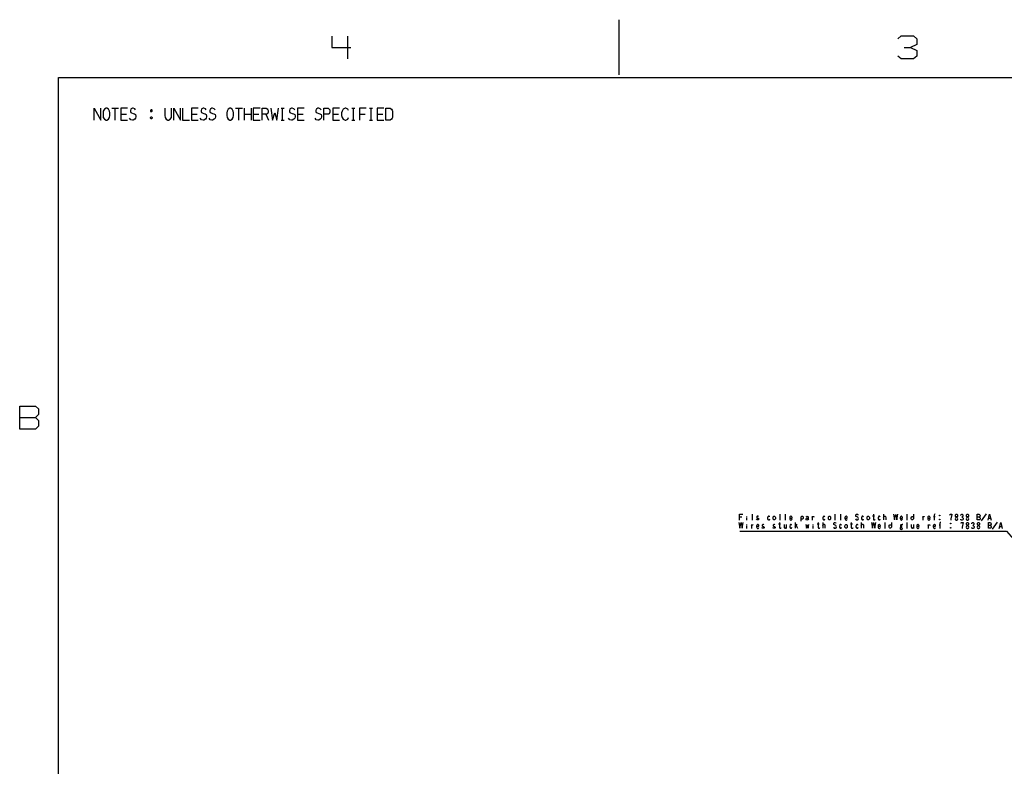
# Model space of a CAD drawing. Header units: millimetres. Extents: x 0 to 1189, y 35 to 806.
# Tile 4 of 18: x 7 to 498, y 434 to 806. Entities that reach past the tile are written whole.
import ezdxf

# ---------------------------------------------------------------- set-up
doc = ezdxf.new("R2010")
doc.units = ezdxf.units.MM
doc.layers.add('Pen 1', color=7, linetype='Continuous')

msp = doc.modelspace()

# ---------------------------------------------------------------- linework, layer by layer
at = {"layer": 'Pen 1', "color": 7, "lineweight": 30}
for p, q in [((305.7, 805.58), (305.7, 778.1)), ((170.55, 797.45), (170.55, 786)), ((447.75, 791.72), (450.9, 791.72)), ((53.22, 761.45), (56.58, 761.45)), ((54.9, 755.55), (54.9, 761.45)), ((114.82, 761.45), (118.2, 761.45)), ((116.5, 755.55), (116.5, 761.45)), ((119.22, 755.55), (119.22, 761.45)), ((122.6, 761.45), (122.6, 755.55)), ((137.45, 761.45), (139, 761.45)), ((138.25, 755.55), (138.25, 761.45)), ((172.65, 761.45), (174.23, 761.45)), ((173.45, 755.55), (173.45, 761.45)), ((181.45, 761.45), (183.02, 761.45)), ((182.25, 755.55), (182.25, 761.45)), ((57.62, 758.53), (60.45, 758.53)), ((92.82, 758.53), (95.65, 758.53)), ((119.22, 758.53), (122.6, 758.53)), ((123.62, 758.53), (126.45, 758.53)), ((129.9, 758.53), (131.2, 755.55)), ((137.45, 755.55), (139, 755.55)), ((145.62, 758.53), (148.45, 758.53)), ((163.23, 758.53), (166.07, 758.53)), ((172.65, 755.55), (174.23, 755.55)), ((176.45, 758.53), (179.27, 758.53)), ((181.45, 755.55), (183.02, 755.55)), ((185.25, 758.53), (188.07, 758.53)), ((7.3, 607.45), (15.15, 607.45)), ((372.02, 559.28), (372.02, 556.38)), ((385.77, 559.28), (385.77, 556.38)), ((388.52, 559.28), (388.52, 556.38)), ((413.27, 559.28), (413.27, 556.38)), ((416.02, 559.28), (416.02, 556.38)), ((437.4, 559.28), (437.4, 556.42)), ((449.05, 559.28), (449.05, 556.38)), ((486.3, 555.92), (488.7, 559.53)), ((365.8, 557.97), (366.95, 557.97)), ((369.27, 558.3), (369.27, 558.17)), ((369.27, 557.72), (369.27, 556.3)), ((369.27, 554.17), (369.27, 554.05)), ((385.23, 554.42), (386.2, 554.42)), ((389.05, 554.17), (389.05, 552.25)), ((393.38, 555.15), (393.38, 552.3)), ((393.38, 552.83), (394.45, 554.38)), ((402.27, 554.17), (402.27, 554.05)), ((404.48, 554.42), (405.48, 554.42)), ((407.15, 555.15), (407.15, 552.3)), ((420.98, 554.42), (421.98, 554.42)), ((426.4, 555.15), (426.4, 552.3)), ((431.98, 558.55), (432.98, 558.55)), ((438.05, 555.15), (438.05, 552.25)), ((449.05, 555.15), (449.05, 552.25)), ((452.3, 554.17), (452.3, 552.25)), ((462.33, 558.17), (463.12, 558.17)), ((465.08, 554.05), (465.88, 554.05)), ((465.55, 558.88), (465.38, 558.55)), ((465.55, 556.83), (465.38, 556.55)), ((471.05, 554.75), (470.88, 554.42)), ((489.83, 557.33), (490.8, 557.33)), ((491.8, 551.8), (494.2, 555.4)), ((369.27, 553.6), (369.27, 552.17)), ((393.9, 553.65), (394.62, 552.3)), ((402.27, 553.6), (402.27, 552.17)), ((471.05, 552.7), (470.88, 552.42)), ((495.33, 553.2), (496.3, 553.2))]:
    msp.add_line(p, q, dxfattribs=at)
for points in [[(162.7, 797.45), (162.7, 791.72), (172.12, 791.72)], [(444.6, 796.03), (446.17, 797.47), (452.45, 797.47), (454.02, 796.03), (454.02, 793.17), (450.9, 791.72), (454.02, 790.3), (454.02, 787.42), (452.45, 786), (446.17, 786), (444.6, 787.42)], [(26.55, 776.72), (1162.45, 776.72), (1162.45, 61.62), (26.55, 61.62), (26.55, 776.72)], [(44.42, 755.55), (44.42, 761.45), (47.78, 755.55), (47.78, 761.45)], [(50.65, 761.45), (50.35, 761.45), (49.5, 760.97), (48.92, 760.08), (48.83, 759.15), (48.83, 757.85), (48.92, 756.92), (49.5, 756.03), (50.35, 755.55), (50.65, 755.55), (51.5, 756.03), (52.03, 756.92), (52.17, 757.85), (52.17, 759.15), (52.03, 760.08), (51.5, 760.97), (50.65, 761.45)], [(60.97, 761.45), (57.62, 761.45), (57.62, 755.55), (60.97, 755.55)], [(65, 760.75), (64.57, 761.2), (63.78, 761.45), (63.4, 761.45), (62.78, 761.2), (62.6, 760.97), (62.4, 760.3), (62.4, 759.83), (62.6, 759.38), (63.03, 759.15), (63.78, 758.92), (64.4, 758.7), (65, 758.3), (65.2, 757.62), (65.2, 757.15), (65, 756.47), (64.57, 756.03), (63.78, 755.55), (63.4, 755.55), (62.6, 755.78), (62.03, 756.47)], [(73.05, 760.75), (72.7, 760.75), (72.5, 760.53), (72.5, 759.9), (72.7, 759.83), (73.05, 759.83), (73.22, 760.08), (73.22, 760.53), (73.05, 760.75)], [(79.62, 761.45), (79.62, 757.85), (79.75, 756.92), (80.3, 756.03), (81.15, 755.55), (81.45, 755.55), (82.3, 756.03), (82.82, 756.92), (82.97, 757.85), (82.97, 761.45)], [(84.03, 755.55), (84.03, 761.45), (87.38, 755.55), (87.38, 761.45)], [(88.43, 761.45), (88.43, 755.55), (91.78, 755.55)], [(96.2, 761.45), (92.82, 761.45), (92.82, 755.55), (96.2, 755.55)], [(100.2, 760.75), (99.78, 761.2), (98.97, 761.45), (98.6, 761.45), (98, 761.2), (97.8, 760.97), (97.6, 760.3), (97.6, 759.83), (97.8, 759.38), (98.22, 759.15), (98.97, 758.92), (99.6, 758.7), (100.2, 758.3), (100.4, 757.62), (100.4, 757.15), (100.2, 756.47), (99.78, 756.03), (98.97, 755.55), (98.6, 755.55), (97.8, 755.78), (97.22, 756.47)], [(104.6, 760.75), (104.18, 761.2), (103.38, 761.45), (103, 761.45), (102.4, 761.2), (102.2, 760.97), (102, 760.3), (102, 759.83), (102.2, 759.38), (102.62, 759.15), (103.38, 758.92), (104, 758.7), (104.6, 758.3), (104.8, 757.62), (104.8, 757.15), (104.6, 756.47), (104.18, 756.03), (103.38, 755.55), (103, 755.55), (102.2, 755.78), (101.62, 756.47)], [(112.25, 761.45), (111.95, 761.45), (111.12, 760.97), (110.55, 760.08), (110.43, 759.15), (110.43, 757.85), (110.55, 756.92), (111.12, 756.03), (111.95, 755.55), (112.25, 755.55), (113.1, 756.03), (113.65, 756.92), (113.8, 757.85), (113.8, 759.15), (113.65, 760.08), (113.1, 760.97), (112.25, 761.45)], [(127, 761.45), (123.62, 761.45), (123.62, 755.55), (127, 755.55)], [(128.02, 755.55), (128.02, 761.45), (130.1, 761.45), (130.45, 761.2), (130.85, 760.75), (131, 760.3), (131, 759.6), (130.62, 758.7), (130.25, 758.53), (128.02, 758.53)], [(132.43, 761.45), (133.27, 755.55), (134.27, 759.15), (135.3, 755.55), (136.12, 761.45)], [(144.23, 760.75), (143.8, 761.2), (143, 761.45), (142.6, 761.45), (142, 761.2), (141.8, 760.97), (141.62, 760.3), (141.62, 759.83), (141.8, 759.38), (142.23, 759.15), (143, 758.92), (143.6, 758.7), (144.23, 758.3), (144.4, 757.62), (144.4, 757.15), (144.23, 756.47), (143.8, 756.03), (143, 755.55), (142.6, 755.55), (141.8, 755.78), (141.23, 756.47)], [(149, 761.45), (145.62, 761.45), (145.62, 755.55), (149, 755.55)], [(157.43, 760.75), (157, 761.2), (156.2, 761.45), (155.8, 761.45), (155.2, 761.2), (155, 760.97), (154.82, 760.3), (154.82, 759.83), (155, 759.38), (155.43, 759.15), (156.2, 758.92), (156.8, 758.7), (157.43, 758.3), (157.6, 757.62), (157.6, 757.15), (157.43, 756.47), (157, 756.03), (156.2, 755.55), (155.8, 755.55), (155, 755.78), (154.43, 756.47)], [(158.82, 755.55), (158.82, 761.45), (160.9, 761.45), (161.25, 761.2), (161.68, 760.75), (161.82, 760.3), (161.82, 759.6), (161.43, 758.7), (161.05, 758.53), (158.82, 758.53)], [(166.6, 761.45), (163.23, 761.45), (163.23, 755.55), (166.6, 755.55)], [(171, 760.3), (170.62, 760.97), (169.7, 761.45), (169.32, 761.45), (168.38, 760.97), (167.82, 760.08), (167.62, 759.15), (167.62, 757.85), (167.82, 756.92), (168.38, 756.03), (169.32, 755.55), (169.7, 755.55), (170.62, 756.03), (171, 756.92)], [(179.8, 761.45), (176.45, 761.45), (176.45, 755.55)], [(188.6, 761.45), (185.25, 761.45), (185.25, 755.55), (188.6, 755.55)], [(189.65, 755.55), (189.65, 761.45), (191.7, 761.45), (192.48, 760.97), (192.8, 760.53), (193, 760.08), (193, 756.92), (192.8, 756.47), (192.48, 756.03), (191.7, 755.55), (189.65, 755.55)], [(73.22, 756.47), (73.05, 756.25), (72.7, 756.25), (72.5, 756.47), (72.5, 756.92), (72.7, 757.15), (73.05, 757.15), (73.22, 756.92), (73.22, 756.47)], [(7.3, 601.72), (7.3, 613.17), (15.15, 613.17), (16.73, 611.75), (16.73, 608.88), (15.15, 607.45), (16.73, 606.03), (16.73, 603.15), (15.15, 601.72), (7.3, 601.72)], [(365.8, 556.38), (365.8, 559.28), (367.42, 559.28)], [(423.55, 556.95), (423.83, 556.55), (424.12, 556.42), (424.27, 556.42), (424.62, 556.55), (424.8, 556.7), (425.02, 557.08), (424.88, 557.53), (424.73, 557.85), (423.98, 558.1), (423.73, 558.22), (423.65, 558.62), (423.73, 559), (423.98, 559.28), (424.45, 559.28), (424.62, 559.2), (424.73, 558.88)], [(432.4, 559.28), (432.4, 556.88), (432.52, 556.55), (432.7, 556.42), (432.98, 556.42), (433.15, 556.55), (433.27, 556.88)], [(442.48, 559.28), (442.98, 556.42), (443.55, 559.2), (444.05, 556.42), (444.62, 559.28)], [(452.4, 559.28), (452.4, 556.95), (452.12, 556.62), (451.88, 556.42), (451.62, 556.42), (451.45, 556.62), (451.23, 557), (451.23, 557.47), (451.33, 557.92), (451.62, 558.17), (451.88, 558.17), (452.12, 558.05), (452.4, 557.78)], [(463.23, 559.28), (463.05, 559.28), (462.88, 559.2), (462.65, 558.88), (462.65, 556.38)], [(470.48, 558.88), (470.58, 559.28), (471.55, 559.28), (471.55, 559.2), (471.05, 556.95), (471.05, 556.3)], [(473.67, 559.28), (473.88, 559.28), (474.12, 559.2), (474.23, 559), (474.3, 558.62), (474.23, 558.22), (473.98, 557.92), (473.45, 557.65), (473.23, 557.4), (473.15, 557), (473.33, 556.5), (473.62, 556.25), (473.98, 556.25), (474.23, 556.5), (474.4, 557), (474.3, 557.4), (474.12, 557.65), (473.62, 557.92), (473.33, 558.22), (473.23, 558.62), (473.33, 559), (473.45, 559.2), (473.67, 559.28)], [(475.98, 558.62), (475.98, 558.88), (476.2, 559.2), (476.38, 559.28), (476.62, 559.28), (476.88, 559), (476.98, 558.62), (476.88, 558.22), (476.73, 558.1), (476.42, 557.85), (476.38, 557.85)], [(479.17, 559.28), (479.38, 559.28), (479.65, 559.2), (479.73, 559), (479.8, 558.62), (479.73, 558.22), (479.48, 557.92), (478.95, 557.65), (478.73, 557.4), (478.65, 557), (478.83, 556.5), (479.12, 556.25), (479.48, 556.25), (479.73, 556.5), (479.9, 557), (479.8, 557.4), (479.65, 557.65), (479.12, 557.92), (478.83, 558.22), (478.73, 558.62), (478.83, 559), (478.95, 559.2), (479.17, 559.28)], [(484.15, 556.42), (484.15, 559.28), (484.98, 559.28), (485.23, 559.2), (485.4, 558.88), (485.52, 558.62), (485.52, 558.38), (485.23, 557.92), (485.05, 557.85), (484.15, 557.85)], [(489.58, 556.38), (490.3, 559.28), (491.08, 556.38)], [(365.45, 555.15), (365.98, 552.3), (366.52, 555.08), (367.05, 552.3), (367.6, 555.15)], [(371.67, 554.17), (371.73, 553.8), (371.73, 552.25)], [(371.73, 553.53), (372.02, 553.97), (372.2, 554.05), (372.38, 554.05), (372.62, 553.8)], [(375.12, 558.05), (374.95, 558.3), (374.6, 558.3), (374.42, 558.17), (374.3, 557.92), (374.3, 557.6), (374.42, 557.53), (374.6, 557.33), (374.95, 557.33), (375.12, 557.28), (375.2, 556.95), (375.2, 556.7), (375.12, 556.55), (374.95, 556.42), (374.48, 556.42), (374.3, 556.55), (374.23, 556.83)], [(374.23, 553.28), (375.38, 553.28), (375.38, 553.53), (375.3, 553.8), (375.12, 554.05), (374.95, 554.17), (374.77, 554.17), (374.48, 554.05), (374.3, 553.8), (374.23, 553.47), (374.23, 553.03), (374.3, 552.7), (374.48, 552.42), (374.77, 552.25), (374.95, 552.25), (375.12, 552.42), (375.38, 552.7)], [(377.88, 553.92), (377.7, 554.17), (377.35, 554.17), (377.17, 554.05), (377.05, 553.8), (377.05, 553.47), (377.17, 553.4), (377.35, 553.2), (377.7, 553.2), (377.88, 553.15), (377.95, 552.83), (377.95, 552.58), (377.88, 552.42), (377.7, 552.3), (377.23, 552.3), (377.05, 552.42), (376.98, 552.7)], [(380.7, 557.92), (380.62, 558.17), (380.45, 558.3), (380.15, 558.3), (379.92, 558.05), (379.73, 557.53), (379.73, 557.08), (379.92, 556.7), (380.1, 556.55), (380.38, 556.42), (380.62, 556.55), (380.8, 556.95)], [(382.9, 558.3), (383.2, 558.3), (383.38, 558.17), (383.55, 557.92), (383.62, 557.6), (383.62, 557), (383.55, 556.75), (383.3, 556.42), (382.85, 556.42), (382.55, 556.75), (382.48, 557), (382.48, 557.6), (382.55, 557.92), (382.73, 558.17), (382.9, 558.3)], [(383.38, 553.92), (383.2, 554.17), (382.85, 554.17), (382.67, 554.05), (382.55, 553.8), (382.55, 553.47), (382.67, 553.4), (382.85, 553.2), (383.2, 553.2), (383.38, 553.15), (383.45, 552.83), (383.45, 552.58), (383.38, 552.42), (383.2, 552.3), (382.73, 552.3), (382.55, 552.42), (382.48, 552.7)], [(385.65, 555.15), (385.65, 552.75), (385.77, 552.42), (385.95, 552.3), (386.2, 552.3), (386.38, 552.42), (386.5, 552.75)], [(387.98, 554.17), (387.98, 552.95), (388.05, 552.62), (388.35, 552.38), (388.62, 552.38), (388.8, 552.5), (389.05, 552.88)], [(390.73, 557.4), (391.88, 557.4), (391.88, 557.65), (391.8, 557.92), (391.62, 558.17), (391.45, 558.3), (391.27, 558.3), (390.98, 558.17), (390.8, 557.92), (390.73, 557.6), (390.73, 557.15), (390.8, 556.83), (390.98, 556.55), (391.27, 556.38), (391.45, 556.38), (391.62, 556.55), (391.88, 556.83)], [(391.7, 553.8), (391.62, 554.05), (391.45, 554.17), (391.15, 554.17), (390.92, 553.92), (390.73, 553.4), (390.73, 552.95), (390.92, 552.58), (391.1, 552.42), (391.38, 552.3), (391.62, 552.42), (391.8, 552.83)], [(396.45, 555.85), (396.45, 557.92), (396.6, 558.17), (396.77, 558.3), (397.05, 558.3), (397.2, 558.17), (397.38, 557.92), (397.5, 557.6), (397.38, 557.2), (397.2, 556.95), (397.05, 556.83), (396.77, 556.83), (396.6, 556.95), (396.45, 557.33)], [(398.73, 554.17), (399.05, 552.3), (399.52, 554.05), (399.88, 552.3), (400.3, 554.17)], [(399.88, 556.83), (399.52, 556.55), (399.23, 556.38), (398.98, 556.55), (398.88, 556.83), (398.88, 557), (399.05, 557.28), (399.35, 557.4), (399.88, 557.6)], [(398.98, 557.92), (399.2, 558.17), (399.4, 558.3), (399.7, 558.17), (399.88, 557.92), (399.88, 557.6), (399.88, 556.83), (400.05, 556.55)], [(401.95, 558.3), (401.98, 557.92), (401.98, 556.38)], [(401.98, 557.65), (402.27, 558.1), (402.45, 558.17), (402.62, 558.17), (402.88, 557.92)], [(404.9, 555.15), (404.9, 552.75), (405.02, 552.42), (405.2, 552.3), (405.48, 552.3), (405.62, 552.42), (405.77, 552.75)], [(407.15, 553.47), (407.45, 553.97), (407.65, 554.25), (407.95, 554.25), (408.23, 553.97), (408.3, 553.4), (408.3, 552.3)], [(408.23, 557.92), (408.12, 558.17), (407.95, 558.3), (407.65, 558.3), (407.45, 558.05), (407.23, 557.53), (407.23, 557.08), (407.45, 556.7), (407.6, 556.55), (407.88, 556.42), (408.12, 556.55), (408.3, 556.95)], [(410.4, 558.3), (410.7, 558.3), (410.88, 558.17), (411.05, 557.92), (411.12, 557.6), (411.12, 557), (411.05, 556.75), (410.8, 556.42), (410.35, 556.42), (410.05, 556.75), (409.98, 557), (409.98, 557.6), (410.05, 557.92), (410.23, 558.17), (410.4, 558.3)], [(412.55, 552.83), (412.8, 552.42), (413.1, 552.3), (413.27, 552.3), (413.62, 552.42), (413.8, 552.58), (414.02, 552.95), (413.88, 553.4), (413.73, 553.72), (412.98, 553.97), (412.73, 554.1), (412.65, 554.5), (412.73, 554.88), (412.98, 555.15), (413.45, 555.15), (413.62, 555.08), (413.73, 554.75)], [(416.48, 553.8), (416.38, 554.05), (416.2, 554.17), (415.9, 554.17), (415.7, 553.92), (415.48, 553.4), (415.48, 552.95), (415.7, 552.58), (415.88, 552.42), (416.12, 552.3), (416.38, 552.42), (416.55, 552.83)], [(418.23, 557.4), (419.38, 557.4), (419.38, 557.65), (419.3, 557.92), (419.12, 558.17), (418.95, 558.3), (418.77, 558.3), (418.48, 558.17), (418.3, 557.92), (418.23, 557.6), (418.23, 557.15), (418.3, 556.83), (418.48, 556.55), (418.77, 556.38), (418.95, 556.38), (419.12, 556.55), (419.38, 556.83)], [(418.65, 554.17), (418.95, 554.17), (419.12, 554.05), (419.3, 553.8), (419.38, 553.47), (419.38, 552.88), (419.3, 552.62), (419.05, 552.3), (418.62, 552.3), (418.3, 552.62), (418.23, 552.88), (418.23, 553.47), (418.3, 553.8), (418.48, 554.05), (418.65, 554.17)], [(421.4, 555.15), (421.4, 552.75), (421.52, 552.42), (421.7, 552.3), (421.98, 552.3), (422.12, 552.42), (422.27, 552.75)], [(424.73, 553.8), (424.62, 554.05), (424.45, 554.17), (424.15, 554.17), (423.95, 553.92), (423.73, 553.4), (423.73, 552.95), (423.95, 552.58), (424.12, 552.42), (424.38, 552.3), (424.62, 552.42), (424.8, 552.83)], [(426.4, 553.47), (426.7, 553.97), (426.9, 554.25), (427.2, 554.25), (427.48, 553.97), (427.55, 553.4), (427.55, 552.3)], [(427.48, 557.92), (427.38, 558.17), (427.2, 558.3), (426.9, 558.3), (426.7, 558.05), (426.48, 557.53), (426.48, 557.08), (426.7, 556.7), (426.88, 556.55), (427.12, 556.42), (427.38, 556.55), (427.55, 556.95)], [(429.65, 558.3), (429.95, 558.3), (430.12, 558.17), (430.3, 557.92), (430.4, 557.6), (430.4, 557), (430.3, 556.75), (430.05, 556.42), (429.62, 556.42), (429.33, 556.75), (429.23, 557), (429.23, 557.6), (429.33, 557.92), (429.48, 558.17), (429.65, 558.3)], [(431.48, 555.15), (431.98, 552.3), (432.52, 555.08), (433.05, 552.3), (433.6, 555.15)], [(435.73, 557.92), (435.62, 558.17), (435.45, 558.3), (435.15, 558.3), (434.95, 558.05), (434.73, 557.53), (434.73, 557.08), (434.95, 556.7), (435.12, 556.55), (435.38, 556.42), (435.62, 556.55), (435.8, 556.95)], [(434.73, 553.28), (435.9, 553.28), (435.9, 553.53), (435.8, 553.8), (435.62, 554.05), (435.45, 554.17), (435.27, 554.17), (434.98, 554.05), (434.83, 553.8), (434.73, 553.47), (434.73, 553.03), (434.83, 552.7), (434.98, 552.42), (435.27, 552.25), (435.45, 552.25), (435.62, 552.42), (435.9, 552.7)], [(437.4, 557.6), (437.7, 558.1), (437.9, 558.38), (438.2, 558.38), (438.48, 558.1), (438.55, 557.53), (438.55, 556.42)], [(441.4, 555.15), (441.4, 552.83), (441.12, 552.5), (440.88, 552.3), (440.62, 552.3), (440.45, 552.5), (440.23, 552.88), (440.23, 553.35), (440.33, 553.8), (440.62, 554.05), (440.88, 554.05), (441.12, 553.92), (441.4, 553.65)], [(445.73, 557.4), (446.9, 557.4), (446.9, 557.65), (446.8, 557.92), (446.62, 558.17), (446.45, 558.3), (446.3, 558.3), (446, 558.17), (445.83, 557.92), (445.73, 557.6), (445.73, 557.15), (445.83, 556.83), (446, 556.55), (446.3, 556.38), (446.45, 556.38), (446.62, 556.55), (446.9, 556.83)], [(447.02, 554.1), (446.73, 554.17), (446.45, 553.97), (446.12, 553.97), (445.95, 553.8), (445.83, 553.6), (445.83, 553.15), (446, 553.08), (446.45, 553.08), (446.62, 553.28), (446.62, 553.6), (446.55, 553.8), (446.45, 553.97)], [(451.23, 554.17), (451.23, 552.95), (451.33, 552.62), (451.62, 552.38), (451.88, 552.38), (452.05, 552.5), (452.3, 552.88)], [(453.98, 553.28), (455.15, 553.28), (455.15, 553.53), (455.05, 553.8), (454.88, 554.05), (454.7, 554.17), (454.55, 554.17), (454.25, 554.05), (454.08, 553.8), (453.98, 553.47), (453.98, 553.03), (454.08, 552.7), (454.25, 552.42), (454.55, 552.25), (454.7, 552.25), (454.88, 552.42), (455.15, 552.7)], [(456.95, 558.3), (457, 557.92), (457, 556.38)], [(457, 557.65), (457.3, 558.1), (457.48, 558.17), (457.62, 558.17), (457.9, 557.92)], [(459.48, 557.4), (460.65, 557.4), (460.65, 557.65), (460.55, 557.92), (460.38, 558.17), (460.23, 558.3), (460.05, 558.3), (459.75, 558.17), (459.58, 557.92), (459.48, 557.6), (459.48, 557.15), (459.58, 556.83), (459.75, 556.55), (460.05, 556.38), (460.23, 556.38), (460.38, 556.55), (460.65, 556.83)], [(459.7, 554.17), (459.75, 553.8), (459.75, 552.25)], [(459.75, 553.53), (460.05, 553.97), (460.23, 554.05), (460.38, 554.05), (460.65, 553.8)], [(462.23, 553.28), (463.4, 553.28), (463.4, 553.53), (463.3, 553.8), (463.12, 554.05), (462.98, 554.17), (462.8, 554.17), (462.5, 554.05), (462.33, 553.8), (462.23, 553.47), (462.23, 553.03), (462.33, 552.7), (462.5, 552.42), (462.8, 552.25), (462.98, 552.25), (463.12, 552.42), (463.4, 552.7)], [(465.38, 558.88), (465.55, 558.88), (465.55, 558.55), (465.38, 558.55), (465.38, 558.88), (465.55, 558.55)], [(465.38, 556.83), (465.55, 556.83), (465.55, 556.55), (465.38, 556.55), (465.38, 556.83), (465.55, 556.55)], [(465.98, 555.15), (465.8, 555.15), (465.62, 555.08), (465.42, 554.75), (465.42, 552.25)], [(470.88, 554.75), (471.05, 554.75), (471.05, 554.42), (470.88, 554.42), (470.88, 554.75), (471.05, 554.42)], [(476.42, 557.85), (476.8, 557.65), (476.98, 557.6), (477.05, 557.15), (477.05, 556.75), (476.98, 556.5), (476.62, 556.25), (476.25, 556.25), (475.98, 556.5), (475.9, 556.75)], [(475.98, 554.75), (476.08, 555.15), (477.05, 555.15), (477.05, 555.08), (476.55, 552.83), (476.55, 552.17)], [(479.17, 555.15), (479.38, 555.15), (479.65, 555.08), (479.73, 554.88), (479.8, 554.5), (479.73, 554.1), (479.48, 553.8), (478.95, 553.53), (478.73, 553.28), (478.65, 552.88), (478.83, 552.38), (479.12, 552.12), (479.48, 552.12), (479.73, 552.38), (479.9, 552.88), (479.8, 553.28), (479.65, 553.53), (479.12, 553.8), (478.83, 554.1), (478.73, 554.5), (478.83, 554.88), (478.95, 555.08), (479.17, 555.15)], [(481.48, 554.5), (481.48, 554.75), (481.7, 555.08), (481.88, 555.15), (482.12, 555.15), (482.4, 554.88), (482.48, 554.5), (482.4, 554.1), (482.23, 553.97), (481.92, 553.72), (481.88, 553.72)], [(485.05, 557.85), (485.4, 557.6), (485.58, 557.33), (485.58, 556.95), (485.4, 556.55), (485.05, 556.42), (484.15, 556.42)], [(484.67, 555.15), (484.88, 555.15), (485.15, 555.08), (485.23, 554.88), (485.3, 554.5), (485.23, 554.1), (484.98, 553.8), (484.45, 553.53), (484.23, 553.28), (484.15, 552.88), (484.33, 552.38), (484.62, 552.12), (484.98, 552.12), (485.23, 552.38), (485.4, 552.88), (485.3, 553.28), (485.15, 553.53), (484.62, 553.8), (484.33, 554.1), (484.23, 554.5), (484.33, 554.88), (484.45, 555.08), (484.67, 555.15)], [(489.65, 552.3), (489.65, 555.15), (490.48, 555.15), (490.73, 555.08), (490.9, 554.75), (491.02, 554.5), (491.02, 554.25), (490.73, 553.8), (490.55, 553.72), (489.65, 553.72)], [(495.08, 552.25), (495.8, 555.15), (496.58, 552.25)], [(365.88, 550.85), (498.62, 550.85), (523.08, 522.9)], [(446, 553.08), (445.73, 552.7), (445.95, 552.5), (445.73, 552.25), (445.73, 551.97), (445.95, 551.8), (446.3, 551.72), (446.62, 551.8), (446.8, 551.92), (446.9, 552.17), (446.8, 552.38), (446.55, 552.5), (445.95, 552.5)], [(470.88, 552.7), (471.05, 552.7), (471.05, 552.42), (470.88, 552.42), (470.88, 552.7), (471.05, 552.42)], [(481.92, 553.72), (482.3, 553.53), (482.48, 553.47), (482.55, 553.03), (482.55, 552.62), (482.48, 552.38), (482.12, 552.12), (481.75, 552.12), (481.48, 552.38), (481.4, 552.62)], [(490.55, 553.72), (490.9, 553.47), (491.08, 553.2), (491.08, 552.83), (490.9, 552.42), (490.55, 552.3), (489.65, 552.3)]]:
    msp.add_lwpolyline(points, dxfattribs=at)

doc.saveas('drawing.dxf')
